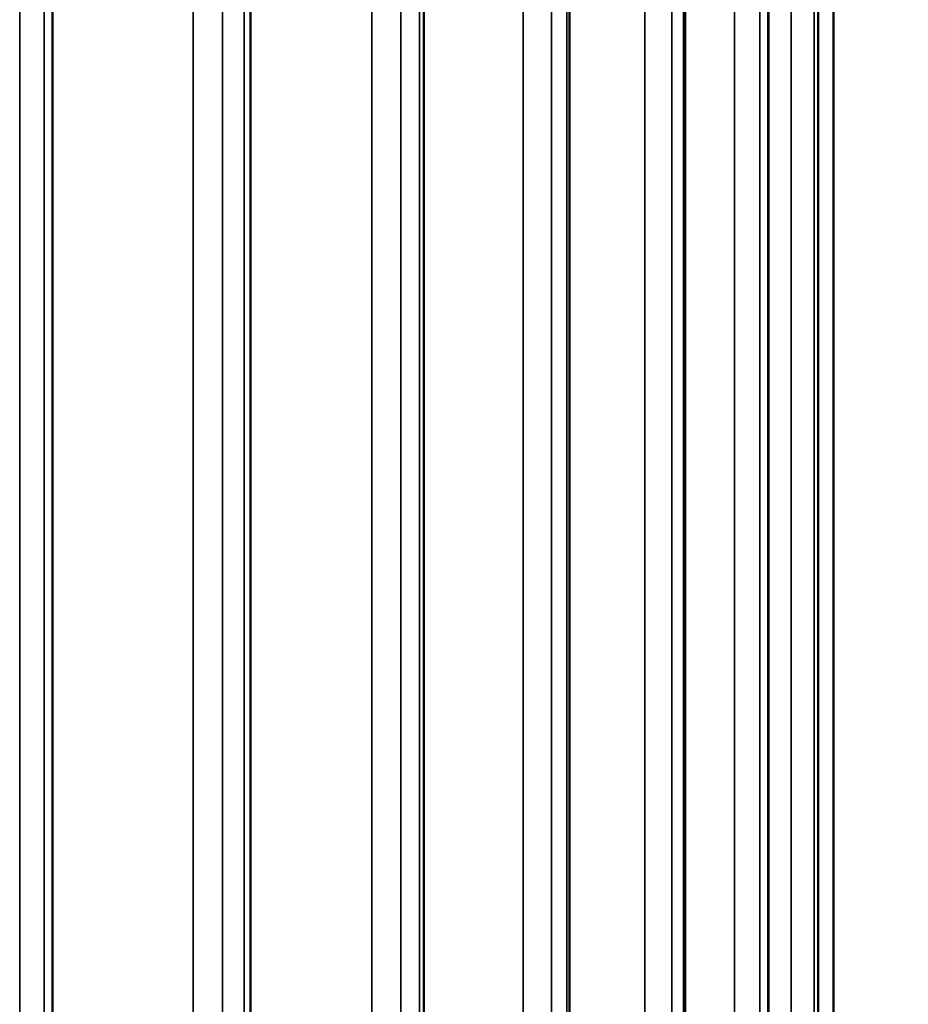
# Model space of a CAD drawing. Header units: millimetres. Extents: x 38 to 2514, y 38 to 1622.
# Tile 67 of 256: x 687 to 712, y 790 to 817. Entities that reach past the tile are written whole.
import ezdxf

# ---------------------------------------------------------------- set-up
doc = ezdxf.new("R2010")
doc.units = ezdxf.units.MM
doc.header["$LTSCALE"] = 7.692308
for name, color, linetype, lineweight in [('Dimension (ISO)', 7, 'Continuous', 25), ('Visible (ISO)', 7, 'Continuous', 50), ('Visible Narrow (ISO)', 7, 'Continuous', 35)]:
    doc.layers.add(name, color=color, linetype=linetype, lineweight=lineweight)
doc.styles.add('Note Text (ANSI)', font='tahoma.ttf')
doc.dimstyles.new('Default (ISO)', dxfattribs={"dimscale": 7.692308, "dimtxt": 1, "dimasz": 2.5, "dimexe": 3.175, "dimexo": 0, "dimgap": 0.762, "dimtad": 1, "dimrnd": 1e-08, "dimzin": 0, "dimdsep": 46, "dimtxsty": 'Note Text (ANSI)', "dimcen": 0.09, "dimdle": 10, "dimclrd": 1, "dimclre": 1, "dimclrt": 1, "dimazin": 0, "dimtfac": 3.5052, "dimtmove": 0, "dimatfit": 3, "dimfxl": 1, "dimtolj": 1, "dimtzin": 0, "dimlwd": -1, "dimlwe": -1, "dimarcsym": 0})

# ---------------------------------------------------------------- blocks, each defined once
blk = doc.blocks.new('*D6')
at = {"layer": 'Defpoints', "color": 0, "transparency": 16777216}
for p in [(699.034, 917.293), (765.78, 917.293), (705.949, 661.593)]:
    blk.add_point(p, dxfattribs=at)
at = {"layer": 'Dimension (ISO)', "color": 1, "transparency": 16777216}
for p, q in [((699.034, 917.293), (790.203, 917.293)), ((765.78, 680.823), (765.78, 898.062)), ((705.949, 661.593), (790.203, 661.593))]:
    blk.add_line(p, q, dxfattribs=at)
for points in [[(762.574, 898.062), (768.985, 898.062), (765.78, 917.293)], [(762.574, 680.823), (768.985, 680.823), (765.78, 661.593)]]:
    blk.add_solid(points, dxfattribs=at)
at = {"layer": 'Dimension (ISO)', "color": 1, "transparency": 16777216, "insert": (749.854, 736.018), "char_height": 7.69231, "attachment_point": 1, "rotation": 90, "style": 'Note Text (ANSI)'}
blk.add_mtext('\\A1;255.70 mm [10.067 in]', dxfattribs=at)

msp = doc.modelspace()

# ---------------------------------------------------------------- linework, layer by layer
at = {"layer": 'Visible (ISO)'}
for p, q in [((688.026, 912.7842), (688.026, 761.6927)), ((693.5848, 912.5832), (693.5848, 761.6927)), ((698.4501, 912.3523), (698.4501, 761.6927)), ((702.5386, 912.1606), (702.5386, 761.6927)), ((705.7802, 911.8673), (705.7802, 761.6927)), ((708.1197, 911.6636), (708.1197, 761.6927)), ((709.5169, 911.4935), (709.5169, 761.6927)), ((709.9495, 759.3427), (709.9495, 911.2927))]:
    msp.add_line(p, q, dxfattribs=at)
at = {"layer": 'Visible Narrow (ISO)'}
for p, q in [((691.9768, 913.5969), (691.9768, 761.6927)), ((696.9875, 913.5969), (696.9875, 761.6927)), ((701.2361, 913.5969), (701.2361, 761.6927)), ((704.6499, 913.5969), (704.6499, 761.6927)), ((707.1706, 913.5969), (707.1706, 761.6927)), ((708.7551, 913.5969), (708.7551, 761.6927)), ((687.1095, 911.2927), (687.1098, 761.6927)), ((687.7945, 911.2927), (687.7948, 761.6927)), ((692.8013, 911.2927), (692.8017, 761.6927)), ((693.4119, 911.2927), (693.4123, 761.6927)), ((697.8028, 911.2927), (697.8032, 761.6927)), ((698.3284, 911.2927), (698.3288, 761.6927)), ((702.0282, 911.2927), (702.0287, 761.6927)), ((702.4599, 911.2927), (702.4604, 761.6927)), ((705.4054, 911.2927), (705.4059, 761.6927)), ((705.7358, 911.2927), (705.7363, 761.6927)), ((707.8764, 911.2927), (707.8769, 761.6927)), ((708.0999, 911.2927), (708.1004, 761.6927)), ((709.3991, 911.2927), (709.3996, 761.6927)), ((709.5118, 911.2927), (709.5123, 761.6927)), ((709.9473, 911.2927), (709.9479, 761.6927))]:
    msp.add_line(p, q, dxfattribs=at)

# ---------------------------------------------------------------- dimensions: what is measured, and where the dimension line sits
at = {"layer": 'Dimension (ISO)', "color": 1, "true_color": 0xff0000}
dim = msp.add_linear_dim(base=(765.7795, 917.2927), p1=(705.9495, 661.5927), p2=(699.0342, 917.2927), angle=90, text='<> mm [10.067 in]', dimstyle='Default (ISO)', override={"dimgap": 0.762, "dimdec": 2, "dimpost": '', "dimtol": 0, "dimlim": 0, "dimtp": 0, "dimtm": 0, "dimtdec": 2, "dimtofl": 0, "dimatfit": 1}, dxfattribs=at)
dim.commit()
dim.dimension.update_dxf_attribs({"geometry": '*D6', "text_midpoint": (765.7795, 789.4427), "dimtype": 160})

doc.saveas('drawing.dxf')
